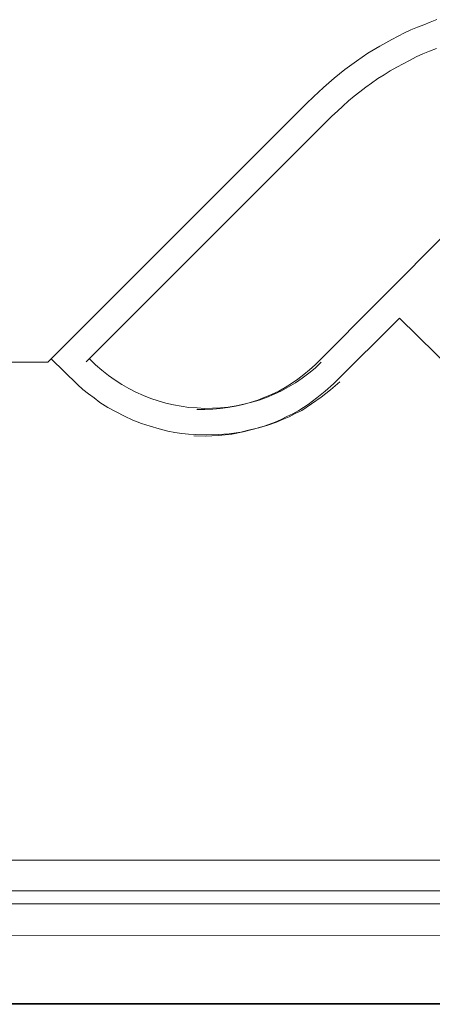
# Model space of a CAD drawing. Extents: x 64716 to 7565828, y -87108 to 5881792.
# Tile 133 of 160: x 291182 to 291631, y -44374 to -43300. Entities that reach past the tile are written whole.
import ezdxf

# ---------------------------------------------------------------- set-up
doc = ezdxf.new("R2010")
doc.units = 0
doc.header["$MEASUREMENT"] = 0
doc.layers.add('linii', color=7, linetype='Continuous', lineweight=15)

msp = doc.modelspace()

# ---------------------------------------------------------------- linework, layer by layer
at = {"layer": 'linii'}
for p, q in [((291615.1, -43307.7, 0), (291622.1, -43305.1, 0)), ((291615.1, -43307.7, 0), (291622.1, -43305.1, 0)), ((291615.1, -43307.7, 0), (291622.1, -43305.1, 0)), ((291615.1, -43307.7, 0), (291622.1, -43305.1, 0)), ((291622.1, -43305.1, 0), (291629.1, -43302.1, 0)), ((291622.1, -43305.1, 0), (291629.1, -43302.1, 0)), ((291622.1, -43305.1, 0), (291629.1, -43302.1, 0)), ((291622.1, -43305.1, 0), (291629.1, -43302.1, 0)), ((291629.1, -43302.1, 0), (291636.1, -43299.5, 0)), ((291629.1, -43302.1, 0), (291636.1, -43299.5, 0)), ((291629.1, -43302.1, 0), (291636.1, -43299.5, 0)), ((291629.1, -43302.1, 0), (291636.1, -43299.5, 0)), ((291587.4, -43321, 0), (291601, -43313.9, 0)), ((291587.4, -43321, 0), (291601, -43313.9, 0)), ((291587.4, -43321, 0), (291601, -43313.9, 0)), ((291587.4, -43321, 0), (291601, -43313.9, 0)), ((291601, -43313.9, 0), (291608, -43310.6, 0)), ((291601, -43313.9, 0), (291608, -43310.6, 0)), ((291601, -43313.9, 0), (291608, -43310.6, 0)), ((291601, -43313.9, 0), (291608, -43310.6, 0)), ((291608, -43310.6, 0), (291615.1, -43307.7, 0)), ((291608, -43310.6, 0), (291615.1, -43307.7, 0)), ((291608, -43310.6, 0), (291615.1, -43307.7, 0)), ((291608, -43310.6, 0), (291615.1, -43307.7, 0)), ((291574.1, -43328.4, 0), (291587.4, -43321, 0)), ((291574.1, -43328.4, 0), (291587.4, -43321, 0)), ((291574.1, -43328.4, 0), (291587.4, -43321, 0)), ((291574.1, -43328.4, 0), (291587.4, -43321, 0)), ((291548.6, -43344.6, 0), (291561.1, -43336.1, 0)), ((291548.6, -43344.6, 0), (291561.1, -43336.1, 0)), ((291548.6, -43344.6, 0), (291561.1, -43336.1, 0)), ((291548.6, -43344.6, 0), (291561.1, -43336.1, 0)), ((291561.1, -43336.1, 0), (291574.1, -43328.4, 0)), ((291561.1, -43336.1, 0), (291574.1, -43328.4, 0)), ((291561.1, -43336.1, 0), (291574.1, -43328.4, 0)), ((291561.1, -43336.1, 0), (291574.1, -43328.4, 0)), ((291613.6, -43340.2, 0), (291621, -43336.8, 0)), ((291613.6, -43340.2, 0), (291621, -43336.8, 0)), ((291621, -43336.8, 0), (291628.4, -43333.9, 0)), ((291621, -43336.8, 0), (291628.4, -43333.9, 0)), ((291628.4, -43333.9, 0), (291635.8, -43330.9, 0)), ((291628.4, -43333.9, 0), (291635.8, -43330.9, 0)), ((291536, -43353.8, 0), (291548.6, -43344.6, 0)), ((291536, -43353.8, 0), (291548.6, -43344.6, 0)), ((291536, -43353.8, 0), (291548.6, -43344.6, 0)), ((291536, -43353.8, 0), (291548.6, -43344.6, 0)), ((291592.5, -43351.3, 0), (291599.6, -43347.6, 0)), ((291592.5, -43351.3, 0), (291599.6, -43347.6, 0)), ((291599.6, -43347.6, 0), (291606.6, -43343.9, 0)), ((291599.6, -43347.6, 0), (291606.6, -43343.9, 0)), ((291606.6, -43343.9, 0), (291613.6, -43340.2, 0)), ((291606.6, -43343.9, 0), (291613.6, -43340.2, 0)), ((291524.2, -43363.4, 0), (291536, -43353.8, 0)), ((291524.2, -43363.4, 0), (291536, -43353.8, 0)), ((291524.2, -43363.4, 0), (291536, -43353.8, 0)), ((291524.2, -43363.4, 0), (291536, -43353.8, 0)), ((291571.8, -43363.8, 0), (291578.9, -43359.7, 0)), ((291571.8, -43363.8, 0), (291578.9, -43359.7, 0)), ((291578.9, -43359.7, 0), (291585.5, -43355.3, 0)), ((291578.9, -43359.7, 0), (291585.5, -43355.3, 0)), ((291585.5, -43355.3, 0), (291592.5, -43351.3, 0)), ((291585.5, -43355.3, 0), (291592.5, -43351.3, 0)), ((291512.7, -43373.4, 0), (291524.2, -43363.4, 0)), ((291512.7, -43373.4, 0), (291524.2, -43363.4, 0)), ((291512.7, -43373.4, 0), (291524.2, -43363.4, 0)), ((291512.7, -43373.4, 0), (291524.2, -43363.4, 0)), ((291558.9, -43373, 0), (291565.2, -43368.6, 0)), ((291558.9, -43373, 0), (291565.2, -43368.6, 0)), ((291565.2, -43368.6, 0), (291571.8, -43363.8, 0)), ((291565.2, -43368.6, 0), (291571.8, -43363.8, 0)), ((291501.7, -43383.8, 0), (291512.7, -43373.4, 0)), ((291501.7, -43383.8, 0), (291512.7, -43373.4, 0)), ((291501.7, -43383.8, 0), (291512.7, -43373.4, 0)), ((291501.7, -43383.8, 0), (291512.7, -43373.4, 0)), ((291546, -43383, 0), (291552.3, -43378.2, 0)), ((291546, -43383, 0), (291552.3, -43378.2, 0)), ((291552.3, -43378.2, 0), (291558.9, -43373, 0)), ((291552.3, -43378.2, 0), (291558.9, -43373, 0)), ((291212.4, -43673, 0), (291494.3, -43390.8, 0)), ((291212.4, -43673, 0), (291494.3, -43390.8, 0)), ((291212.4, -43673, 0), (291494.3, -43390.8, 0)), ((291212.4, -43673, 0), (291494.3, -43390.8, 0)), ((291494.3, -43390.8, 0), (291501.7, -43383.8, 0)), ((291494.3, -43390.8, 0), (291501.7, -43383.8, 0)), ((291494.3, -43390.8, 0), (291501.7, -43383.8, 0)), ((291494.3, -43390.8, 0), (291501.7, -43383.8, 0)), ((291533.8, -43393.7, 0), (291540.1, -43388.2, 0)), ((291533.8, -43393.7, 0), (291540.1, -43388.2, 0)), ((291540.1, -43388.2, 0), (291546, -43383, 0)), ((291540.1, -43388.2, 0), (291546, -43383, 0)), ((291522, -43404.8, 0), (291527.9, -43399.3, 0)), ((291522, -43404.8, 0), (291527.9, -43399.3, 0)), ((291527.9, -43399.3, 0), (291533.8, -43393.7, 0)), ((291527.9, -43399.3, 0), (291533.8, -43393.7, 0)), ((291506.5, -43420, 0), (291522, -43404.8, 0)), ((291506.5, -43420, 0), (291522, -43404.8, 0)), ((291254.2, -43672.6, 0), (291506.5, -43420, 0)), ((291254.2, -43672.6, 0), (291506.5, -43420, 0)), ((291506.5, -43420, 0), (291506.5, -43420, 0)), ((291506.5, -43420, 0), (291506.5, -43420, 0)), ((291506.5, -43420, 0), (291506.5, -43420, 0)), ((291506.5, -43420, 0), (291506.5, -43420, 0)), ((291506.5, -43420, 0), (291506.5, -43420, 0)), ((291506.5, -43420, 0), (291506.5, -43420, 0)), ((291506.5, -43420, 0), (291506.5, -43420, 0)), ((291506.5, -43420, 0), (291506.5, -43420, 0)), ((291649, -43530, 0), (291503.5, -43676, 0)), ((291649, -43530, 0), (291503.5, -43676, 0)), ((291595.5, -43625, 0), (291523.8, -43696.6, 0)), ((291595.5, -43625, 0), (291523.8, -43696.6, 0)), ((291595.5, -43625, 0), (291523.8, -43696.6, 0)), ((291595.5, -43625, 0), (291523.8, -43696.6, 0)), ((291766.1, -43793.8, 0), (291595.5, -43625, 0)), ((291766.1, -43793.8, 0), (291595.5, -43625, 0)), ((291766.1, -43793.8, 0), (291595.5, -43625, 0)), ((291766.1, -43793.8, 0), (291595.5, -43625, 0)), ((291216.1, -43669.4, 0), (291244.5, -43697.5, 0)), ((291216.1, -43669.4, 0), (291244.5, -43697.5, 0)), ((291216.1, -43669.4, 0), (291244.5, -43697.5, 0)), ((291216.1, -43669.4, 0), (291244.5, -43697.5, 0)), ((291257.8, -43669.6, 0), (291264.4, -43676, 0)), ((291257.8, -43669.6, 0), (291257.8, -43669.6, 0)), ((291257.8, -43669.6, 0), (291264.4, -43676, 0)), ((291257.8, -43669.6, 0), (291264.4, -43676, 0)), ((291257.8, -43669.6, 0), (291257.8, -43669.6, 0)), ((291257.8, -43669.6, 0), (291264.4, -43676, 0)), ((290236.2, -43673, 0), (291212.4, -43673, 0)), ((291264.4, -43676, 0), (291271.3, -43682, 0)), ((291264.4, -43676, 0), (291271.3, -43682, 0)), ((291264.4, -43676, 0), (291271.3, -43682, 0)), ((291264.4, -43676, 0), (291271.3, -43682, 0)), ((291271.3, -43682, 0), (291278.3, -43687.6, 0)), ((291271.3, -43682, 0), (291278.3, -43687.6, 0)), ((291271.3, -43682, 0), (291278.3, -43687.6, 0)), ((291271.3, -43682, 0), (291278.3, -43687.6, 0)), ((291497.6, -43681.5, 0), (291491.3, -43686.7, 0)), ((291497.6, -43681.5, 0), (291491.3, -43686.7, 0)), ((291496.6, -43685.3, 0), (291503.7, -43679.5, 0)), ((291496.6, -43685.3, 0), (291503.7, -43679.5, 0)), ((291496.6, -43685.3, 0), (291503.7, -43679.5, 0)), ((291496.6, -43685.3, 0), (291503.7, -43679.5, 0)), ((291503.5, -43676, 0), (291497.6, -43681.5, 0)), ((291503.5, -43676, 0), (291497.6, -43681.5, 0)), ((291503.7, -43679.5, 0), (291510.1, -43673.3, 0)), ((291503.7, -43679.5, 0), (291510.1, -43673.3, 0)), ((291503.7, -43679.5, 0), (291510.1, -43673.3, 0)), ((291503.7, -43679.5, 0), (291510.1, -43673.3, 0)), ((291278.3, -43687.6, 0), (291285.6, -43692.9, 0)), ((291278.3, -43687.6, 0), (291285.6, -43692.9, 0)), ((291278.3, -43687.6, 0), (291285.6, -43692.9, 0)), ((291278.3, -43687.6, 0), (291285.6, -43692.9, 0)), ((291285.6, -43692.9, 0), (291292.9, -43697.5, 0)), ((291285.6, -43692.9, 0), (291292.9, -43697.5, 0)), ((291285.6, -43692.9, 0), (291292.9, -43697.5, 0)), ((291285.6, -43692.9, 0), (291292.9, -43697.5, 0)), ((291484.7, -43691.8, 0), (291478, -43696.3, 0)), ((291484.7, -43691.8, 0), (291478, -43696.3, 0)), ((291482.1, -43695.8, 0), (291489.5, -43690.7, 0)), ((291482.1, -43695.8, 0), (291489.5, -43690.7, 0)), ((291482.1, -43695.8, 0), (291489.5, -43690.7, 0)), ((291482.1, -43695.8, 0), (291489.5, -43690.7, 0)), ((291491.3, -43686.7, 0), (291484.7, -43691.8, 0)), ((291491.3, -43686.7, 0), (291484.7, -43691.8, 0)), ((291489.5, -43690.7, 0), (291496.6, -43685.3, 0)), ((291489.5, -43690.7, 0), (291496.6, -43685.3, 0)), ((291489.5, -43690.7, 0), (291496.6, -43685.3, 0)), ((291489.5, -43690.7, 0), (291496.6, -43685.3, 0)), ((291244.5, -43697.5, 0), (291250.3, -43702.8, 0)), ((291244.5, -43697.5, 0), (291244.5, -43697.5, 0)), ((291244.5, -43697.5, 0), (291250.3, -43702.8, 0)), ((291244.5, -43697.5, 0), (291250.3, -43702.8, 0)), ((291244.5, -43697.5, 0), (291244.5, -43697.5, 0)), ((291244.5, -43697.5, 0), (291250.3, -43702.8, 0)), ((291250.3, -43702.8, 0), (291256.6, -43707.6, 0)), ((291250.3, -43702.8, 0), (291256.6, -43707.6, 0)), ((291250.3, -43702.8, 0), (291256.6, -43707.6, 0)), ((291250.3, -43702.8, 0), (291256.6, -43707.6, 0)), ((291292.9, -43697.5, 0), (291300.6, -43702, 0)), ((291292.9, -43697.5, 0), (291300.6, -43702, 0)), ((291292.9, -43697.5, 0), (291300.6, -43702, 0)), ((291292.9, -43697.5, 0), (291300.6, -43702, 0)), ((291300.6, -43702, 0), (291308.3, -43705.8, 0)), ((291300.6, -43702, 0), (291308.3, -43705.8, 0)), ((291300.6, -43702, 0), (291308.3, -43705.8, 0)), ((291300.6, -43702, 0), (291308.3, -43705.8, 0)), ((291471, -43700.7, 0), (291464, -43704.8, 0)), ((291471, -43700.7, 0), (291464, -43704.8, 0)), ((291466.8, -43704.4, 0), (291474.6, -43700.1, 0)), ((291466.8, -43704.4, 0), (291474.6, -43700.1, 0)), ((291466.8, -43704.4, 0), (291474.6, -43700.1, 0)), ((291466.8, -43704.4, 0), (291474.6, -43700.1, 0)), ((291478, -43696.3, 0), (291471, -43700.7, 0)), ((291478, -43696.3, 0), (291471, -43700.7, 0)), ((291474.6, -43700.1, 0), (291482.1, -43695.8, 0)), ((291474.6, -43700.1, 0), (291482.1, -43695.8, 0)), ((291474.6, -43700.1, 0), (291482.1, -43695.8, 0)), ((291474.6, -43700.1, 0), (291482.1, -43695.8, 0)), ((291510.3, -43711.3, 0), (291520.4, -43703.4, 0)), ((291510.3, -43711.3, 0), (291520.4, -43703.4, 0)), ((291510.3, -43711.3, 0), (291520.4, -43703.4, 0)), ((291510.3, -43711.3, 0), (291520.4, -43703.4, 0)), ((291523.8, -43696.6, 0), (291514.6, -43704.8, 0)), ((291523.8, -43696.6, 0), (291514.6, -43704.8, 0)), ((291523.8, -43696.6, 0), (291514.6, -43704.8, 0)), ((291523.8, -43696.6, 0), (291514.6, -43704.8, 0)), ((291520.4, -43703.4, 0), (291530.5, -43694.6, 0)), ((291520.4, -43703.4, 0), (291530.5, -43694.6, 0)), ((291520.4, -43703.4, 0), (291530.5, -43694.6, 0)), ((291520.4, -43703.4, 0), (291530.5, -43694.6, 0)), ((291256.6, -43707.6, 0), (291262.8, -43712.2, 0)), ((291256.6, -43707.6, 0), (291262.8, -43712.2, 0)), ((291256.6, -43707.6, 0), (291262.8, -43712.2, 0)), ((291256.6, -43707.6, 0), (291262.8, -43712.2, 0)), ((291262.8, -43712.2, 0), (291269, -43717.1, 0)), ((291262.8, -43712.2, 0), (291269, -43717.1, 0)), ((291262.8, -43712.2, 0), (291269, -43717.1, 0)), ((291262.8, -43712.2, 0), (291269, -43717.1, 0)), ((291308.3, -43705.8, 0), (291316.4, -43709.6, 0)), ((291308.3, -43705.8, 0), (291316.4, -43709.6, 0)), ((291308.3, -43705.8, 0), (291316.4, -43709.6, 0)), ((291308.3, -43705.8, 0), (291316.4, -43709.6, 0)), ((291316.4, -43709.6, 0), (291324.5, -43712.7, 0)), ((291316.4, -43709.6, 0), (291324.5, -43712.7, 0)), ((291316.4, -43709.6, 0), (291324.5, -43712.7, 0)), ((291316.4, -43709.6, 0), (291324.5, -43712.7, 0)), ((291324.5, -43712.7, 0), (291332.5, -43715.4, 0)), ((291324.5, -43712.7, 0), (291332.5, -43715.4, 0)), ((291324.5, -43712.7, 0), (291332.5, -43715.4, 0)), ((291324.5, -43712.7, 0), (291332.5, -43715.4, 0)), ((291441.1, -43714.4, 0), (291433, -43717, 0)), ((291441.1, -43714.4, 0), (291433, -43717, 0)), ((291434.5, -43716.9, 0), (291442.6, -43714.4, 0)), ((291434.5, -43716.9, 0), (291442.6, -43714.4, 0)), ((291434.5, -43716.9, 0), (291442.6, -43714.4, 0)), ((291434.5, -43716.9, 0), (291442.6, -43714.4, 0)), ((291448.8, -43711.4, 0), (291441.1, -43714.4, 0)), ((291448.8, -43711.4, 0), (291441.1, -43714.4, 0)), ((291442.6, -43714.4, 0), (291450.8, -43711.6, 0)), ((291442.6, -43714.4, 0), (291450.8, -43711.6, 0)), ((291442.6, -43714.4, 0), (291450.8, -43711.6, 0)), ((291442.6, -43714.4, 0), (291450.8, -43711.6, 0)), ((291456.2, -43708.5, 0), (291448.8, -43711.4, 0)), ((291456.2, -43708.5, 0), (291448.8, -43711.4, 0)), ((291450.8, -43711.6, 0), (291459, -43708, 0)), ((291450.8, -43711.6, 0), (291459, -43708, 0)), ((291450.8, -43711.6, 0), (291459, -43708, 0)), ((291450.8, -43711.6, 0), (291459, -43708, 0)), ((291464, -43704.8, 0), (291456.2, -43708.5, 0)), ((291464, -43704.8, 0), (291456.2, -43708.5, 0)), ((291459, -43708, 0), (291466.8, -43704.4, 0)), ((291459, -43708, 0), (291466.8, -43704.4, 0)), ((291459, -43708, 0), (291466.8, -43704.4, 0)), ((291459, -43708, 0), (291466.8, -43704.4, 0)), ((291505.4, -43712.2, 0), (291496.1, -43719.2, 0)), ((291505.4, -43712.2, 0), (291496.1, -43719.2, 0)), ((291505.4, -43712.2, 0), (291496.1, -43719.2, 0)), ((291505.4, -43712.2, 0), (291496.1, -43719.2, 0)), ((291499.8, -43718.6, 0), (291510.3, -43711.3, 0)), ((291499.8, -43718.6, 0), (291510.3, -43711.3, 0)), ((291499.8, -43718.6, 0), (291510.3, -43711.3, 0)), ((291499.8, -43718.6, 0), (291510.3, -43711.3, 0)), ((291514.6, -43704.8, 0), (291505.4, -43712.2, 0)), ((291514.6, -43704.8, 0), (291505.4, -43712.2, 0)), ((291514.6, -43704.8, 0), (291505.4, -43712.2, 0)), ((291514.6, -43704.8, 0), (291505.4, -43712.2, 0)), ((291269, -43717.1, 0), (291277.8, -43722.4, 0)), ((291269, -43717.1, 0), (291277.8, -43722.4, 0)), ((291269, -43717.1, 0), (291277.8, -43722.4, 0)), ((291269, -43717.1, 0), (291277.8, -43722.4, 0)), ((291277.8, -43722.4, 0), (291286.6, -43727.3, 0)), ((291277.8, -43722.4, 0), (291286.6, -43727.3, 0)), ((291277.8, -43722.4, 0), (291286.6, -43727.3, 0)), ((291277.8, -43722.4, 0), (291286.6, -43727.3, 0)), ((291332.5, -43715.4, 0), (291341, -43717.7, 0)), ((291332.5, -43715.4, 0), (291341, -43717.7, 0)), ((291332.5, -43715.4, 0), (291341, -43717.7, 0)), ((291332.5, -43715.4, 0), (291341, -43717.7, 0)), ((291341, -43717.7, 0), (291349.1, -43719.7, 0)), ((291341, -43717.7, 0), (291349.1, -43719.7, 0)), ((291341, -43717.7, 0), (291349.1, -43719.7, 0)), ((291341, -43717.7, 0), (291349.1, -43719.7, 0)), ((291349.1, -43719.7, 0), (291357.6, -43721.3, 0)), ((291349.1, -43719.7, 0), (291357.6, -43721.3, 0)), ((291349.1, -43719.7, 0), (291357.6, -43721.3, 0)), ((291349.1, -43719.7, 0), (291357.6, -43721.3, 0)), ((291357.6, -43721.3, 0), (291366.1, -43722.5, 0)), ((291357.6, -43721.3, 0), (291366.1, -43722.5, 0)), ((291357.6, -43721.3, 0), (291366.1, -43722.5, 0)), ((291357.6, -43721.3, 0), (291366.1, -43722.5, 0)), ((291366.1, -43722.5, 0), (291374.9, -43723, 0)), ((291366.1, -43722.5, 0), (291374.9, -43723, 0)), ((291366.1, -43722.5, 0), (291374.9, -43723, 0)), ((291366.1, -43722.5, 0), (291374.9, -43723, 0)), ((291383.5, -43724.7, 0), (291374.6, -43724.7, 0)), ((291383.5, -43724.7, 0), (291374.6, -43724.7, 0)), ((291374.9, -43723, 0), (291383.4, -43723.5, 0)), ((291374.9, -43723, 0), (291383.4, -43723.5, 0)), ((291374.9, -43723, 0), (291383.4, -43723.5, 0)), ((291374.9, -43723, 0), (291383.4, -43723.5, 0)), ((291383.4, -43723.5, 0), (291391.9, -43723.3, 0)), ((291383.4, -43723.5, 0), (291391.9, -43723.3, 0)), ((291383.4, -43723.5, 0), (291391.9, -43723.3, 0)), ((291383.4, -43723.5, 0), (291391.9, -43723.3, 0)), ((291392, -43724.3, 0), (291383.5, -43724.7, 0)), ((291392, -43724.3, 0), (291383.5, -43724.7, 0)), ((291391.9, -43723.3, 0), (291400.4, -43723, 0)), ((291391.9, -43723.3, 0), (291400.4, -43723, 0)), ((291391.9, -43723.3, 0), (291400.4, -43723, 0)), ((291391.9, -43723.3, 0), (291400.4, -43723, 0)), ((291400.1, -43723.6, 0), (291392, -43724.3, 0)), ((291400.1, -43723.6, 0), (291392, -43724.3, 0)), ((291408.6, -43722.5, 0), (291400.1, -43723.6, 0)), ((291408.6, -43722.5, 0), (291400.1, -43723.6, 0)), ((291400.4, -43723, 0), (291408.9, -43722.1, 0)), ((291400.4, -43723, 0), (291408.9, -43722.1, 0)), ((291400.4, -43723, 0), (291408.9, -43722.1, 0)), ((291400.4, -43723, 0), (291408.9, -43722.1, 0)), ((291416.7, -43721, 0), (291408.6, -43722.5, 0)), ((291416.7, -43721, 0), (291408.6, -43722.5, 0)), ((291408.9, -43722.1, 0), (291417.4, -43720.7, 0)), ((291408.9, -43722.1, 0), (291417.4, -43720.7, 0)), ((291408.9, -43722.1, 0), (291417.4, -43720.7, 0)), ((291408.9, -43722.1, 0), (291417.4, -43720.7, 0)), ((291425.2, -43719.2, 0), (291416.7, -43721, 0)), ((291425.2, -43719.2, 0), (291416.7, -43721, 0)), ((291417.4, -43720.7, 0), (291426, -43719, 0)), ((291417.4, -43720.7, 0), (291426, -43719, 0)), ((291417.4, -43720.7, 0), (291426, -43719, 0)), ((291417.4, -43720.7, 0), (291426, -43719, 0)), ((291433, -43717, 0), (291425.2, -43719.2, 0)), ((291433, -43717, 0), (291425.2, -43719.2, 0)), ((291426, -43719, 0), (291434.5, -43716.9, 0)), ((291426, -43719, 0), (291434.5, -43716.9, 0)), ((291426, -43719, 0), (291434.5, -43716.9, 0)), ((291426, -43719, 0), (291434.5, -43716.9, 0)), ((291496.1, -43719.2, 0), (291485.8, -43725.8, 0)), ((291496.1, -43719.2, 0), (291485.8, -43725.8, 0)), ((291496.1, -43719.2, 0), (291485.8, -43725.8, 0)), ((291496.1, -43719.2, 0), (291485.8, -43725.8, 0)), ((291489, -43725.8, 0), (291499.8, -43718.6, 0)), ((291489, -43725.8, 0), (291499.8, -43718.6, 0)), ((291489, -43725.8, 0), (291499.8, -43718.6, 0)), ((291489, -43725.8, 0), (291499.8, -43718.6, 0)), ((291286.6, -43727.3, 0), (291295.7, -43731.9, 0)), ((291286.6, -43727.3, 0), (291295.7, -43731.9, 0)), ((291286.6, -43727.3, 0), (291295.7, -43731.9, 0)), ((291286.6, -43727.3, 0), (291295.7, -43731.9, 0)), ((291295.7, -43731.9, 0), (291304.9, -43736.4, 0)), ((291295.7, -43731.9, 0), (291304.9, -43736.4, 0)), ((291295.7, -43731.9, 0), (291304.9, -43736.4, 0)), ((291295.7, -43731.9, 0), (291304.9, -43736.4, 0)), ((291466.6, -43735.8, 0), (291459.9, -43738.7, 0)), ((291466.6, -43735.8, 0), (291459.9, -43738.7, 0)), ((291466.6, -43735.8, 0), (291459.9, -43738.7, 0)), ((291466.6, -43735.8, 0), (291459.9, -43738.7, 0)), ((291461.5, -43738.7, 0), (291468.2, -43735.8, 0)), ((291461.5, -43738.7, 0), (291468.2, -43735.8, 0)), ((291461.5, -43738.7, 0), (291468.2, -43735.8, 0)), ((291461.5, -43738.7, 0), (291468.2, -43735.8, 0)), ((291472.8, -43732.5, 0), (291466.6, -43735.8, 0)), ((291472.8, -43732.5, 0), (291466.6, -43735.8, 0)), ((291472.8, -43732.5, 0), (291466.6, -43735.8, 0)), ((291472.8, -43732.5, 0), (291466.6, -43735.8, 0)), ((291468.2, -43735.8, 0), (291475.3, -43732.6, 0)), ((291468.2, -43735.8, 0), (291475.3, -43732.6, 0)), ((291468.2, -43735.8, 0), (291475.3, -43732.6, 0)), ((291468.2, -43735.8, 0), (291475.3, -43732.6, 0)), ((291479.5, -43729.5, 0), (291472.8, -43732.5, 0)), ((291479.5, -43729.5, 0), (291472.8, -43732.5, 0)), ((291479.5, -43729.5, 0), (291472.8, -43732.5, 0)), ((291479.5, -43729.5, 0), (291472.8, -43732.5, 0)), ((291475.3, -43732.6, 0), (291482, -43729, 0)), ((291475.3, -43732.6, 0), (291482, -43729, 0)), ((291475.3, -43732.6, 0), (291482, -43729, 0)), ((291475.3, -43732.6, 0), (291482, -43729, 0)), ((291485.8, -43725.8, 0), (291479.5, -43729.5, 0)), ((291485.8, -43725.8, 0), (291479.5, -43729.5, 0)), ((291485.8, -43725.8, 0), (291479.5, -43729.5, 0)), ((291485.8, -43725.8, 0), (291479.5, -43729.5, 0)), ((291482, -43729, 0), (291489, -43725.8, 0)), ((291482, -43729, 0), (291489, -43725.8, 0)), ((291482, -43729, 0), (291489, -43725.8, 0)), ((291482, -43729, 0), (291489, -43725.8, 0)), ((291304.9, -43736.4, 0), (291314.5, -43739.9, 0)), ((291304.9, -43736.4, 0), (291314.5, -43739.9, 0)), ((291304.9, -43736.4, 0), (291314.5, -43739.9, 0)), ((291304.9, -43736.4, 0), (291314.5, -43739.9, 0)), ((291314.5, -43739.9, 0), (291324, -43743, 0)), ((291314.5, -43739.9, 0), (291324, -43743, 0)), ((291314.5, -43739.9, 0), (291324, -43743, 0)), ((291314.5, -43739.9, 0), (291324, -43743, 0)), ((291324, -43743, 0), (291333.6, -43745.7, 0)), ((291324, -43743, 0), (291333.6, -43745.7, 0)), ((291324, -43743, 0), (291333.6, -43745.7, 0)), ((291324, -43743, 0), (291333.6, -43745.7, 0)), ((291333.6, -43745.7, 0), (291343.1, -43748.4, 0)), ((291333.6, -43745.7, 0), (291343.1, -43748.4, 0)), ((291333.6, -43745.7, 0), (291343.1, -43748.4, 0)), ((291333.6, -43745.7, 0), (291343.1, -43748.4, 0)), ((291436.6, -43746.1, 0), (291425.2, -43749.1, 0)), ((291436.6, -43746.1, 0), (291425.2, -43749.1, 0)), ((291436.6, -43746.1, 0), (291425.2, -43749.1, 0)), ((291436.6, -43746.1, 0), (291425.2, -43749.1, 0)), ((291432.6, -43747.1, 0), (291442.2, -43744.7, 0)), ((291432.6, -43747.1, 0), (291442.2, -43744.7, 0)), ((291432.6, -43747.1, 0), (291442.2, -43744.7, 0)), ((291432.6, -43747.1, 0), (291442.2, -43744.7, 0)), ((291448.1, -43742.8, 0), (291436.6, -43746.1, 0)), ((291448.1, -43742.8, 0), (291436.6, -43746.1, 0)), ((291448.1, -43742.8, 0), (291436.6, -43746.1, 0)), ((291448.1, -43742.8, 0), (291436.6, -43746.1, 0)), ((291442.2, -43744.7, 0), (291451.9, -43741.9, 0)), ((291442.2, -43744.7, 0), (291451.9, -43741.9, 0)), ((291442.2, -43744.7, 0), (291451.9, -43741.9, 0)), ((291442.2, -43744.7, 0), (291451.9, -43741.9, 0)), ((291459.9, -43738.7, 0), (291448.1, -43742.8, 0)), ((291459.9, -43738.7, 0), (291448.1, -43742.8, 0)), ((291459.9, -43738.7, 0), (291448.1, -43742.8, 0)), ((291459.9, -43738.7, 0), (291448.1, -43742.8, 0)), ((291451.9, -43741.9, 0), (291461.5, -43738.7, 0)), ((291451.9, -43741.9, 0), (291461.5, -43738.7, 0)), ((291451.9, -43741.9, 0), (291461.5, -43738.7, 0)), ((291451.9, -43741.9, 0), (291461.5, -43738.7, 0)), ((291343.1, -43748.4, 0), (291350.9, -43749.7, 0)), ((291343.1, -43748.4, 0), (291350.9, -43749.7, 0)), ((291343.1, -43748.4, 0), (291350.9, -43749.7, 0)), ((291343.1, -43748.4, 0), (291350.9, -43749.7, 0)), ((291350.9, -43749.7, 0), (291358.3, -43750.9, 0)), ((291350.9, -43749.7, 0), (291358.3, -43750.9, 0)), ((291350.9, -43749.7, 0), (291358.3, -43750.9, 0)), ((291350.9, -43749.7, 0), (291358.3, -43750.9, 0)), ((291358.3, -43750.9, 0), (291365.6, -43751.7, 0)), ((291358.3, -43750.9, 0), (291365.6, -43751.7, 0)), ((291358.3, -43750.9, 0), (291365.6, -43751.7, 0)), ((291358.3, -43750.9, 0), (291365.6, -43751.7, 0)), ((291365.6, -43751.7, 0), (291373, -43752.2, 0)), ((291365.6, -43751.7, 0), (291373, -43752.2, 0)), ((291365.6, -43751.7, 0), (291373, -43752.2, 0)), ((291365.6, -43751.7, 0), (291373, -43752.2, 0)), ((291383.8, -43753.9, 0), (291371.3, -43753.5, 0)), ((291383.8, -43753.9, 0), (291371.3, -43753.5, 0)), ((291383.8, -43753.9, 0), (291371.3, -43753.5, 0)), ((291383.8, -43753.9, 0), (291371.3, -43753.5, 0)), ((291373, -43752.2, 0), (291385.6, -43752.4, 0)), ((291373, -43752.2, 0), (291385.6, -43752.4, 0)), ((291373, -43752.2, 0), (291385.6, -43752.4, 0)), ((291373, -43752.2, 0), (291385.6, -43752.4, 0)), ((291391.2, -43753.5, 0), (291383.8, -43753.9, 0)), ((291391.2, -43753.5, 0), (291383.8, -43753.9, 0)), ((291391.2, -43753.5, 0), (291383.8, -43753.9, 0)), ((291391.2, -43753.5, 0), (291383.8, -43753.9, 0)), ((291385.6, -43752.4, 0), (291397.8, -43752.2, 0)), ((291385.6, -43752.4, 0), (291397.8, -43752.2, 0)), ((291385.6, -43752.4, 0), (291397.8, -43752.2, 0)), ((291385.6, -43752.4, 0), (291397.8, -43752.2, 0)), ((291398.2, -43753.2, 0), (291391.2, -43753.5, 0)), ((291398.2, -43753.2, 0), (291391.2, -43753.5, 0)), ((291398.2, -43753.2, 0), (291391.2, -43753.5, 0)), ((291398.2, -43753.2, 0), (291391.2, -43753.5, 0)), ((291397.8, -43752.2, 0), (291410, -43751.3, 0)), ((291397.8, -43752.2, 0), (291410, -43751.3, 0)), ((291397.8, -43752.2, 0), (291410, -43751.3, 0)), ((291397.8, -43752.2, 0), (291410, -43751.3, 0)), ((291405.6, -43752.4, 0), (291398.2, -43753.2, 0)), ((291405.6, -43752.4, 0), (291398.2, -43753.2, 0)), ((291405.6, -43752.4, 0), (291398.2, -43753.2, 0)), ((291405.6, -43752.4, 0), (291398.2, -43753.2, 0)), ((291413, -43751.7, 0), (291405.6, -43752.4, 0)), ((291413, -43751.7, 0), (291405.6, -43752.4, 0)), ((291413, -43751.7, 0), (291405.6, -43752.4, 0)), ((291413, -43751.7, 0), (291405.6, -43752.4, 0)), ((291410, -43751.3, 0), (291422.6, -43749.6, 0)), ((291410, -43751.3, 0), (291422.6, -43749.6, 0)), ((291410, -43751.3, 0), (291422.6, -43749.6, 0)), ((291410, -43751.3, 0), (291422.6, -43749.6, 0)), ((291425.2, -43749.1, 0), (291413, -43751.7, 0)), ((291425.2, -43749.1, 0), (291413, -43751.7, 0)), ((291425.2, -43749.1, 0), (291413, -43751.7, 0)), ((291425.2, -43749.1, 0), (291413, -43751.7, 0)), ((291422.6, -43749.6, 0), (291432.6, -43747.1, 0)), ((291422.6, -43749.6, 0), (291432.6, -43747.1, 0)), ((291422.6, -43749.6, 0), (291432.6, -43747.1, 0)), ((291422.6, -43749.6, 0), (291432.6, -43747.1, 0)), ((292374.7, -44216.3, 0), (268651.2, -44217, 0)), ((268637.9, -44249.7, 0), (292387.3, -44249.7, 0)), ((268634.3, -44264, 0), (292390.9, -44264, 0)), ((268621.2, -44297, 0), (292402.2, -44298.8, 0)), ((294102, -44372.7), (266879.4, -44373.6, 0)), ((294202, -44373.6, 0), (266879.4, -44373.6, 0))]:
    msp.add_line(p, q, dxfattribs=at)

doc.saveas('drawing.dxf')
